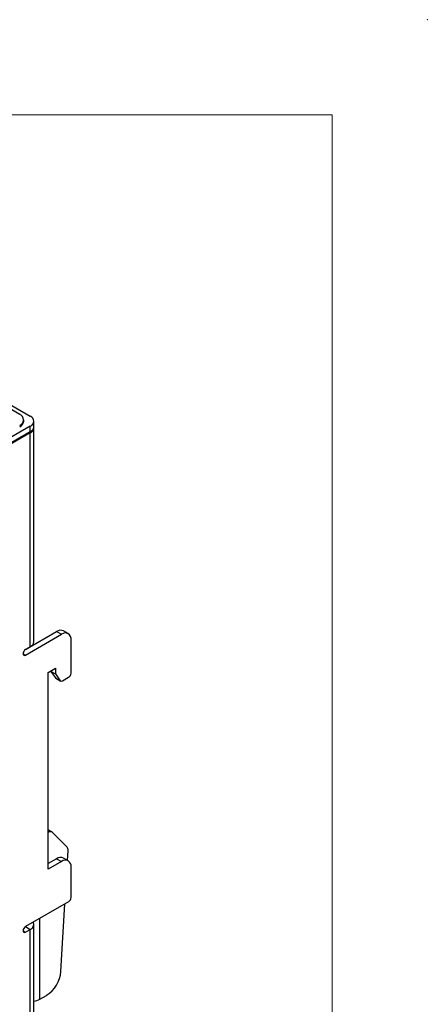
# Model space of a CAD drawing. Header units: millimetres. Extents: x 0 to 420, y 0 to 297.
# Tile 43 of 43: x 390 to 420, y 224 to 297. Entities that reach past the tile are written whole.
import ezdxf

# ---------------------------------------------------------------- set-up
doc = ezdxf.new("R2010")
doc.units = ezdxf.units.MM
doc.header["$PDSIZE"] = -1

msp = doc.modelspace()

# ---------------------------------------------------------------- linework, layer by layer
at = {"color": 7, "linetype": 'Continuous', "lineweight": 18}
for q in [(7, 290), (413, 7)]:
    msp.add_line((413, 290), q, dxfattribs=at)
at = {"color": 7, "linetype": 'Continuous', "lineweight": 25}
for p, q in [((378.036, 275.126), (390.764, 267.779)), ((389.986, 267.922), (378.107, 274.779)), ((390.764, 267.044), (359.156, 248.797)), ((390.279, 267.411), (390.279, 267.513)), ((390.764, 266.636), (390.764, 267.044)), ((391.028, 267.003), (391.028, 267.411)), ((390.764, 266.636), (359.156, 248.389)), ((390.763, 266.555), (359.438, 248.471)), ((390.763, 250.796), (390.763, 266.555)), ((391.026, 251.163), (391.026, 266.922)), ((390.405, 250.589), (392.707, 251.918)), ((392.707, 251.918), (393.061, 251.714)), ((393.561, 251.763), (393.207, 251.968)), ((390.409, 250.183), (393.061, 251.714)), ((393.768, 248.856), (393.768, 251.306)), ((390.763, 250.796), (390.409, 250.591)), ((392.088, 248.907), (392.619, 249.213)), ((392.088, 234.414), (392.088, 248.907)), ((392.265, 249.009), (392.619, 248.805)), ((392.265, 249.009), (392.265, 249.009)), ((392.265, 249.009), (392.622, 248.501)), ((392.619, 249.213), (392.619, 248.805)), ((392.619, 248.805), (392.976, 248.297)), ((392.622, 248.501), (392.976, 248.297)), ((392.651, 248.475), (393.004, 248.271)), ((393.129, 248.283), (393.591, 248.55)), ((392.353, 237.151), (392.088, 237.304)), ((393.48, 236.026), (392.389, 237.124)), ((393.504, 235.057), (393.548, 235.796)), ((392.707, 235.179), (392.088, 234.822)), ((392.707, 235.179), (393.061, 234.975)), ((393.561, 235.024), (393.207, 235.228)), ((393.061, 234.975), (392.088, 234.414)), ((393.768, 232.321), (393.768, 234.567)), ((393.591, 232.015), (390.409, 230.178)), ((393.025, 226.865), (393.317, 231.857)), ((390.405, 230.175), (390.409, 230.178)), ((390.409, 230.178), (390.415, 230.181)), ((390.409, 230.178), (390.763, 229.974)), ((391.026, 215.639), (391.026, 230.341)), ((390.409, 229.77), (390.763, 229.974)), ((390.763, 215.272), (390.763, 229.974)), ((391.471, 224.828), (391.967, 225.114))]:
    msp.add_line(p, q, dxfattribs=at)
at = {"color": 8, "linetype": 'Continuous', "lineweight": 25}
for p, q in [((390.763, 266.555), (390.693, 266.595)), ((390.232, 250.285), (390.409, 250.183)), ((391.471, 224.828), (391.471, 230.791)), ((390.409, 230.178), (390.409, 230.178)), ((390.232, 229.872), (390.409, 229.77))]:
    msp.add_line(p, q, dxfattribs=at)
at = {"color": 7, "linetype": 'Continuous', "lineweight": 25, "flags": 128}
for points in [[(390.409, 250.591), (390.341, 250.537), (390.284, 250.459), (390.246, 250.371), (390.232, 250.285), (390.246, 250.215), (390.284, 250.171), (390.341, 250.16), (390.409, 250.183)], [(392.622, 248.501), (392.635, 248.486), (392.651, 248.475), (392.651, 248.475)], [(390.409, 230.178), (390.341, 230.123), (390.284, 230.046), (390.246, 229.958), (390.232, 229.872), (390.246, 229.801), (390.284, 229.757), (390.341, 229.746), (390.409, 229.77)]]:
    msp.add_lwpolyline(points, dxfattribs=at)
at = {"color": 7, "linetype": 'Continuous', "lineweight": 25}
for centre, radius, start, end in [((389.831, 267.513), 0.437, 290.78332, 69.2166), ((390.625, 267.411), 0.393, 290.78334, 69.2166), ((389.779, 267.461), 0.503, 294.37456, 354.30518), ((390.577, 267.048), 0.453, 294.37456, 354.3052), ((390.604, 266.944), 0.42, 292.17747, 1.84325), ((393, 251.509), 0.503, 65.69296, 125.61751), ((393.337, 251.376), 0.437, 350.78596, 129.20326), ((390.576, 251.208), 0.453, 294.37471, 354.30524), ((393.384, 248.873), 0.384, 302.60546, 357.39457), ((393.06, 248.368), 0.11, 220.53277, 309.24826), ((392.243, 236.919), 0.251, 54.41002, 127.88329), ((393.252, 235.835), 0.298, 352.52139, 39.95544), ((393, 234.77), 0.503, 65.6927, 125.61777), ((393.337, 234.636), 0.437, 350.78583, 129.2034), ((393.384, 232.338), 0.384, 302.60542, 357.39455), ((390.627, 230.339), 0.39, 290.36091, 25.44415), ((390.708, 227.071), 2.326, 302.76931, 354.92053), ((390.894, 225.882), 1.201, 276.30729, 298.69526)]:
    msp.add_arc(centre, radius, start, end, dxfattribs=at)
at = {"color": 7, "linetype": 'Continuous', "lineweight": 0}
msp.add_point((420, 297), dxfattribs=at)

doc.saveas('drawing.dxf')
